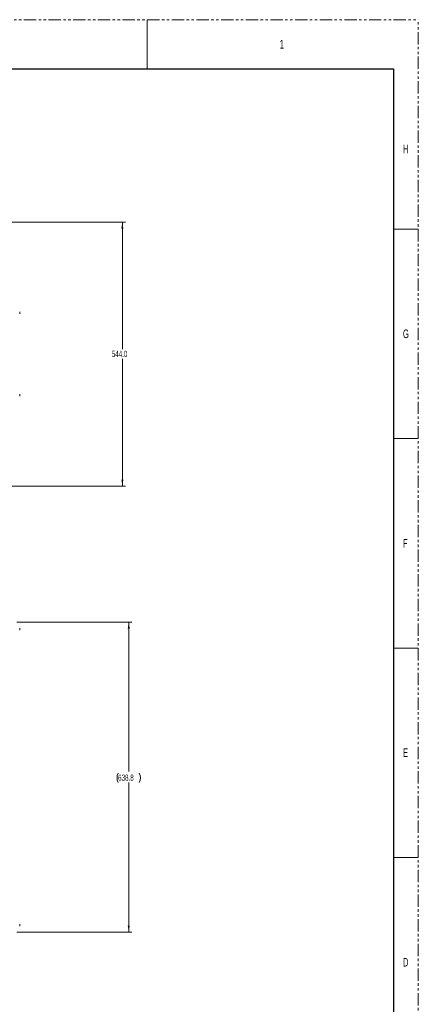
# Model space of a CAD drawing. Header units: millimetres. Extents: x 0 to 1118, y 0 to 864.
# Tile 248 of 248: x 912 to 1118, y 356 to 864. Entities that reach past the tile are written whole.
import ezdxf

# ---------------------------------------------------------------- set-up
doc = ezdxf.new("R2010")
doc.units = ezdxf.units.MM
doc.linetypes.add('PHANTOM', pattern=[12.7, 6.35, -1.27, 1.27, -1.27, 1.27, -1.27])
doc.styles.add('SLDTEXTSTYLE1', font='TXT', dxfattribs={"width": 0.6})
doc.styles.add('SLDTEXTSTYLE3', font='TXT', dxfattribs={"width": 0.605})
doc.dimstyles.new('SLDDIMSTYLE1', dxfattribs={"dimtxt": 3.175, "dimasz": 3.302, "dimexe": 0, "dimexo": 0.0625, "dimgap": 0.79375, "dimtad": 0, "dimtih": 1, "dimtoh": 1, "dimdec": 1, "dimlfac": 4, "dimrnd": 1e-09, "dimzin": 12, "dimdsep": 46, "dimtxsty": 'SLDTEXTSTYLE3', "dimsah": 1, "dimcen": 0.09, "dimadec": 0, "dimazin": 3, "dimtfac": 1, "dimtofl": 0, "dimtmove": 0, "dimatfit": 3, "dimfxl": 1, "dimfrac": 2, "dimtolj": 1, "dimtzin": 12, "dimarcsym": 0})
doc.dimstyles.new('SLDDIMSTYLE2', dxfattribs={"dimtxt": 3.175, "dimasz": 3.302, "dimexe": 0, "dimexo": 0.0625, "dimgap": 0.79375, "dimtad": 0, "dimtih": 1, "dimtoh": 1, "dimdec": 1, "dimlfac": 4, "dimrnd": 1e-09, "dimzin": 4, "dimdsep": 46, "dimtxsty": 'SLDTEXTSTYLE3', "dimsah": 1, "dimcen": 0.09, "dimadec": 0, "dimazin": 1, "dimtfac": 1, "dimtofl": 0, "dimtmove": 0, "dimatfit": 3, "dimfxl": 1, "dimfrac": 2, "dimtolj": 1, "dimtzin": 12, "dimarcsym": 0})

# ---------------------------------------------------------------- blocks, each defined once
blk = doc.blocks.new('_D_6')
at = {"color": 7, "linetype": 'Continuous', "lineweight": 0}
for p, q in [((896.98, 759.29), (966.74, 759.29)), ((965.14, 759.29), (965.14, 693.73)), ((965.14, 623.29), (965.14, 688.85)), ((896.98, 623.29), (966.74, 623.29))]:
    blk.add_line(p, q, dxfattribs=at)
for points in [[(965.14, 759.29), (964.63, 755.99), (965.65, 755.99)], [(965.14, 623.29), (965.65, 626.59), (964.63, 626.59)]]:
    blk.add_solid(points, dxfattribs=at)
at = {"color": 7, "linetype": 'Continuous', "lineweight": 0, "insert": (959.68, 692.95), "char_height": 3.175, "attachment_point": 1, "style": 'SLDTEXTSTYLE3'}
blk.add_mtext('544.0', dxfattribs=at)
blk = doc.blocks.new('_D_9')
at = {"color": 7, "linetype": 'Continuous', "lineweight": 0}
for p, q in [((910.79, 553.13), (970.01, 553.13)), ((968.41, 553.13), (968.41, 476.09)), ((968.41, 393.44), (968.41, 470.49)), ((910.79, 393.44), (970.01, 393.44))]:
    blk.add_line(p, q, dxfattribs=at)
for centre, start, end in [((967.82, 472.92), 153.4349, 206.5651), ((968.99, 472.92), 333.4349, 26.5651)]:
    blk.add_arc(centre, 5.45, start, end, dxfattribs=at)
for points in [[(968.41, 553.13), (967.9, 549.83), (968.92, 549.83)], [(968.41, 393.44), (968.92, 396.74), (967.9, 396.74)]]:
    blk.add_solid(points, dxfattribs=at)
at = {"color": 7, "linetype": 'Continuous', "lineweight": 0, "insert": (962.95, 474.58), "char_height": 3.175, "attachment_point": 1, "style": 'SLDTEXTSTYLE3'}
blk.add_mtext('638.8', dxfattribs=at)

msp = doc.modelspace()

# ---------------------------------------------------------------- linework, layer by layer
at = {"color": 7, "linetype": 'PHANTOM', "lineweight": 0}
for p in [(0, 863.6), (1117.6, 0)]:
    msp.add_line(p, (1117.6, 863.6), dxfattribs=at)
at = {"color": 7, "linetype": 'Continuous', "lineweight": 0}
for p, q in [((977.9, 863.6), (977.9, 838.2)), ((1104.9, 755.65), (1117.6, 755.65)), ((1104.9, 647.7), (1117.6, 647.7)), ((1104.9, 539.75), (1117.6, 539.75)), ((1104.9, 431.8), (1117.6, 431.8))]:
    msp.add_line(p, q, dxfattribs=at)
at = {"color": 7, "linetype": 'Continuous', "lineweight": 30}
for p, q in [((12.7, 838.2), (1104.9, 838.2)), ((1104.9, 838.2), (1104.9, 25.4))]:
    msp.add_line(p, q, dxfattribs=at)
at = {"color": 7, "linetype": 'Continuous', "lineweight": 15}
for p, q in [((912.238, 712.012), (912.238, 713.067)), ((912.238, 669.512), (912.238, 670.567)), ((912.238, 549.03), (912.238, 550.085)), ((912.238, 396.487), (912.238, 397.542))]:
    msp.add_line(p, q, dxfattribs=at)

# ---------------------------------------------------------------- texts
at = {"color": 7, "linetype": 'Continuous', "lineweight": 0, "char_height": 4.445, "attachment_point": 1, "style": 'SLDTEXTSTYLE1'}
for s, insert in [('1', (1046.194, 853.173)), ('H', (1109.694, 799.198)), ('G', (1109.694, 703.948)), ('F', (1109.694, 595.998)), ('E', (1109.694, 488.048)), ('D', (1109.694, 380.098))]:
    msp.add_mtext(s, dxfattribs=dict(at, insert=insert))

# ---------------------------------------------------------------- dimensions: what is measured, and where the dimension line sits
at = {"color": 7, "linetype": 'Continuous', "lineweight": 0}
dim = msp.add_linear_dim(base=(965.137, 623.29), p1=(895.385, 759.29), p2=(895.385, 623.29), angle=90, dimstyle='SLDDIMSTYLE2', dxfattribs=at)
dim.commit()
dim.dimension.update_dxf_attribs({"geometry": '_D_6', "text_midpoint": (965.137, 691.29), "dimtype": 160})
dim = msp.add_linear_dim(base=(968.409, 393.441), p1=(909.192, 553.131), p2=(909.192, 393.441), angle=90, text='(<>)', dimstyle='SLDDIMSTYLE1', dxfattribs=at)
dim.commit()
dim.dimension.update_dxf_attribs({"geometry": '_D_9', "text_midpoint": (968.409, 473.286), "dimtype": 160})

doc.saveas('drawing.dxf')
